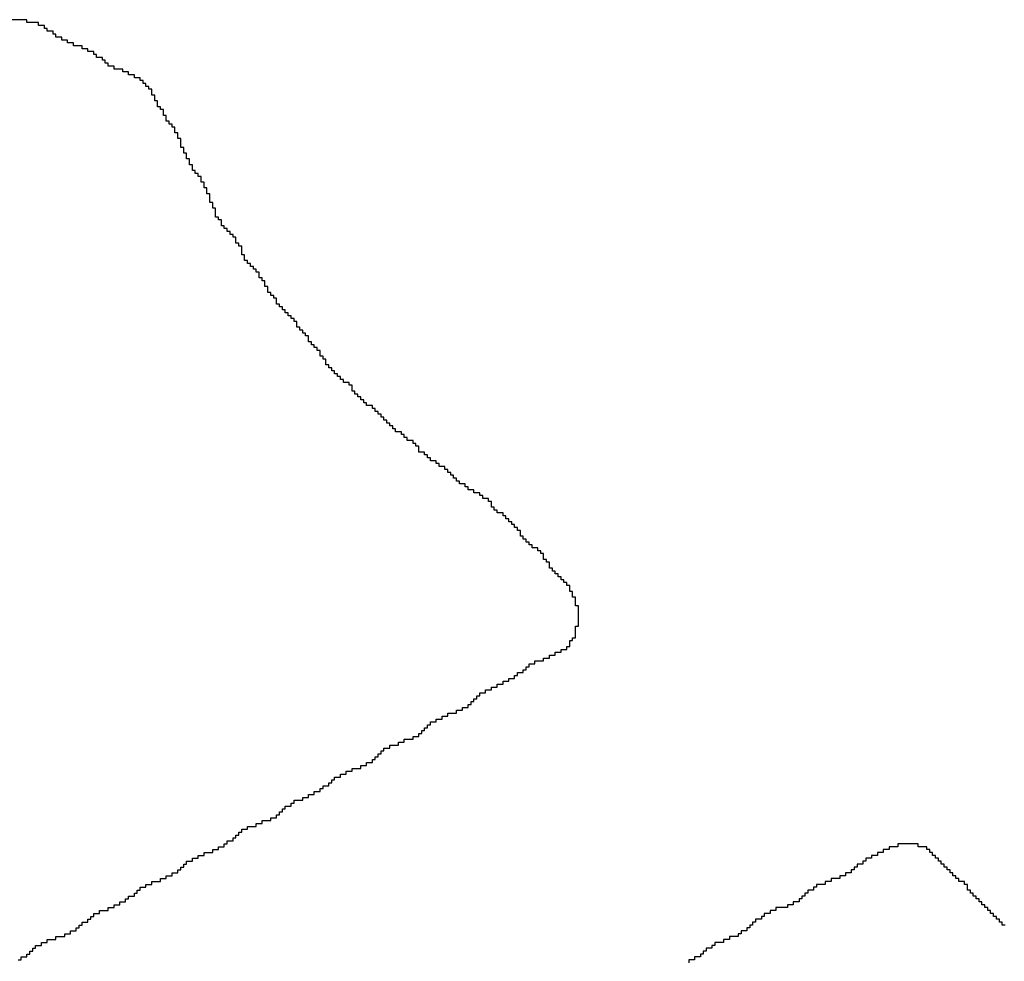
# Model space of a CAD drawing. Header units: millimetres. Extents: x 9.4 to 105.2, y 7.6 to 67.1.
# Tile 78 of 152: x 83.947 to 84.617, y 22.344 to 22.985. Entities that reach past the tile are written whole.
import ezdxf

# ---------------------------------------------------------------- set-up
doc = ezdxf.new("R2010")
doc.units = ezdxf.units.MM
doc.layers.add('BottomOverlay', color=54, linetype='Continuous')

msp = doc.modelspace()

# ---------------------------------------------------------------- linework, layer by layer
at = {"layer": 'BottomOverlay'}
for p, q in [((83.95155, 22.98537), (83.93969, 22.98537)), ((83.95155, 22.98339), (83.95155, 22.98537)), ((83.95946, 22.98339), (83.95155, 22.98339)), ((83.95946, 22.98141), (83.95946, 22.98339)), ((83.96341, 22.98141), (83.95946, 22.98141)), ((83.96341, 22.97944), (83.96341, 22.98141)), ((83.96539, 22.97944), (83.96341, 22.97944)), ((83.96539, 22.97746), (83.96539, 22.97944)), ((83.96934, 22.97746), (83.96539, 22.97746)), ((83.96934, 22.97549), (83.96934, 22.97746)), ((83.97132, 22.97549), (83.96934, 22.97549)), ((83.97132, 22.97351), (83.97132, 22.97549)), ((83.97527, 22.97351), (83.97132, 22.97351)), ((83.97527, 22.97153), (83.97527, 22.97351)), ((83.97922, 22.97153), (83.97527, 22.97153)), ((83.97922, 22.96956), (83.97922, 22.97153)), ((83.98317, 22.96956), (83.97922, 22.96956)), ((83.98317, 22.96758), (83.98317, 22.96956)), ((83.9891, 22.96758), (83.98317, 22.96758)), ((83.9891, 22.96561), (83.9891, 22.96758)), ((83.99306, 22.96561), (83.9891, 22.96561)), ((83.99306, 22.96363), (83.99306, 22.96561)), ((83.99701, 22.96363), (83.99306, 22.96363)), ((83.99701, 22.96165), (83.99701, 22.96363)), ((83.99898, 22.96165), (83.99701, 22.96165)), ((83.99898, 22.95967), (83.99898, 22.96165)), ((84.00294, 22.95967), (83.99898, 22.95967)), ((84.00294, 22.9577), (84.00294, 22.95967)), ((84.00491, 22.9577), (84.00294, 22.9577)), ((84.00491, 22.95572), (84.00491, 22.9577)), ((84.00689, 22.95572), (84.00491, 22.95572)), ((84.00689, 22.95375), (84.00689, 22.95572)), ((84.01084, 22.95375), (84.00689, 22.95375)), ((84.01084, 22.95177), (84.01084, 22.95375)), ((84.01677, 22.95177), (84.01084, 22.95177)), ((84.01677, 22.94979), (84.01677, 22.95177)), ((84.02072, 22.94979), (84.01677, 22.94979)), ((84.02072, 22.94782), (84.02072, 22.94979)), ((84.02468, 22.94782), (84.02072, 22.94782)), ((84.02468, 22.94584), (84.02468, 22.94782)), ((84.02863, 22.94584), (84.02468, 22.94584)), ((84.02863, 22.94387), (84.02863, 22.94584)), ((84.03061, 22.94387), (84.02863, 22.94387)), ((84.03061, 22.94189), (84.03061, 22.94387)), ((84.03258, 22.94189), (84.03061, 22.94189)), ((84.03258, 22.93991), (84.03258, 22.94189)), ((84.03456, 22.93991), (84.03258, 22.93991)), ((84.03456, 22.93794), (84.03456, 22.93991)), ((84.03654, 22.93794), (84.03456, 22.93794)), ((84.03654, 22.93596), (84.03654, 22.93794)), ((84.03654, 22.93398), (84.03654, 22.93596)), ((84.03851, 22.93398), (84.03654, 22.93398)), ((84.03851, 22.93201), (84.03851, 22.93398)), ((84.03851, 22.93003), (84.03851, 22.93201)), ((84.04049, 22.93003), (84.03851, 22.93003)), ((84.04049, 22.92805), (84.04049, 22.93003)), ((84.04049, 22.92608), (84.04049, 22.92805)), ((84.04246, 22.92608), (84.04049, 22.92608)), ((84.04246, 22.9241), (84.04246, 22.92608)), ((84.04444, 22.9241), (84.04246, 22.9241)), ((84.04444, 22.92213), (84.04444, 22.9241)), ((84.04444, 22.92015), (84.04444, 22.92213)), ((84.04642, 22.92015), (84.04444, 22.92015)), ((84.04642, 22.91817), (84.04642, 22.92015)), ((84.04642, 22.9162), (84.04642, 22.91817)), ((84.04839, 22.9162), (84.04642, 22.9162)), ((84.04839, 22.91422), (84.04839, 22.9162)), ((84.05037, 22.91422), (84.04839, 22.91422)), ((84.05037, 22.91225), (84.05037, 22.91422)), ((84.05235, 22.91225), (84.05037, 22.91225)), ((84.05235, 22.91027), (84.05235, 22.91225)), ((84.05235, 22.90829), (84.05235, 22.91027)), ((84.05432, 22.90829), (84.05235, 22.90829)), ((84.05432, 22.90631), (84.05432, 22.90829)), ((84.05432, 22.90434), (84.05432, 22.90631)), ((84.0563, 22.90434), (84.05432, 22.90434)), ((84.0563, 22.90236), (84.0563, 22.90434)), ((84.0563, 22.90039), (84.0563, 22.90236)), ((84.0563, 22.89841), (84.0563, 22.90039)), ((84.05827, 22.89841), (84.0563, 22.89841)), ((84.05827, 22.89643), (84.05827, 22.89841)), ((84.05827, 22.89446), (84.05827, 22.89643)), ((84.06025, 22.89446), (84.05827, 22.89446)), ((84.06025, 22.89248), (84.06025, 22.89446)), ((84.06025, 22.89051), (84.06025, 22.89248)), ((84.06223, 22.89051), (84.06025, 22.89051)), ((84.06223, 22.88853), (84.06223, 22.89051)), ((84.06223, 22.88655), (84.06223, 22.88853)), ((84.0642, 22.88655), (84.06223, 22.88655)), ((84.0642, 22.88457), (84.0642, 22.88655)), ((84.0642, 22.8826), (84.0642, 22.88457)), ((84.06618, 22.8826), (84.0642, 22.8826)), ((84.06618, 22.88062), (84.06618, 22.8826)), ((84.06816, 22.88062), (84.06618, 22.88062)), ((84.06816, 22.87865), (84.06816, 22.88062)), ((84.07013, 22.87865), (84.06816, 22.87865)), ((84.07013, 22.87667), (84.07013, 22.87865)), ((84.07013, 22.87469), (84.07013, 22.87667)), ((84.07211, 22.87469), (84.07013, 22.87469)), ((84.07211, 22.87272), (84.07211, 22.87469)), ((84.07211, 22.87074), (84.07211, 22.87272)), ((84.07408, 22.87074), (84.07211, 22.87074)), ((84.07408, 22.86877), (84.07408, 22.87074)), ((84.07408, 22.86679), (84.07408, 22.86877)), ((84.07606, 22.86679), (84.07408, 22.86679)), ((84.07606, 22.86481), (84.07606, 22.86679)), ((84.07606, 22.86284), (84.07606, 22.86481)), ((84.07606, 22.86086), (84.07606, 22.86284)), ((84.07804, 22.86086), (84.07606, 22.86086)), ((84.07804, 22.85888), (84.07804, 22.86086)), ((84.07804, 22.85691), (84.07804, 22.85888)), ((84.08001, 22.85691), (84.07804, 22.85691)), ((84.08001, 22.85493), (84.08001, 22.85691)), ((84.08001, 22.85295), (84.08001, 22.85493)), ((84.08001, 22.85098), (84.08001, 22.85295)), ((84.08199, 22.85098), (84.08001, 22.85098)), ((84.08199, 22.849), (84.08199, 22.85098)), ((84.08397, 22.849), (84.08199, 22.849)), ((84.08397, 22.84703), (84.08397, 22.849)), ((84.08397, 22.84505), (84.08397, 22.84703)), ((84.08594, 22.84505), (84.08397, 22.84505)), ((84.08594, 22.84307), (84.08594, 22.84505)), ((84.08792, 22.84307), (84.08594, 22.84307)), ((84.08792, 22.8411), (84.08792, 22.84307)), ((84.0899, 22.8411), (84.08792, 22.8411)), ((84.0899, 22.83912), (84.0899, 22.8411)), ((84.09187, 22.83912), (84.0899, 22.83912)), ((84.09187, 22.83715), (84.09187, 22.83912)), ((84.09385, 22.83715), (84.09187, 22.83715)), ((84.09385, 22.83517), (84.09385, 22.83715)), ((84.09385, 22.83319), (84.09385, 22.83517)), ((84.09582, 22.83319), (84.09385, 22.83319)), ((84.09582, 22.83121), (84.09582, 22.83319)), ((84.0978, 22.83121), (84.09582, 22.83121)), ((84.0978, 22.82924), (84.0978, 22.83121)), ((84.0978, 22.82726), (84.0978, 22.82924)), ((84.0978, 22.82529), (84.0978, 22.82726)), ((84.09978, 22.82529), (84.0978, 22.82529)), ((84.09978, 22.82331), (84.09978, 22.82529)), ((84.09978, 22.82133), (84.09978, 22.82331)), ((84.10175, 22.82133), (84.09978, 22.82133)), ((84.10175, 22.81936), (84.10175, 22.82133)), ((84.10373, 22.81936), (84.10175, 22.81936)), ((84.10373, 22.81738), (84.10373, 22.81936)), ((84.10571, 22.81738), (84.10373, 22.81738)), ((84.10571, 22.81541), (84.10571, 22.81738)), ((84.10768, 22.81541), (84.10571, 22.81541)), ((84.10768, 22.81343), (84.10768, 22.81541)), ((84.10966, 22.81343), (84.10768, 22.81343)), ((84.10966, 22.81145), (84.10966, 22.81343)), ((84.10966, 22.80947), (84.10966, 22.81145)), ((84.11164, 22.80947), (84.10966, 22.80947)), ((84.11164, 22.8075), (84.11164, 22.80947)), ((84.11361, 22.8075), (84.11164, 22.8075)), ((84.11361, 22.80552), (84.11361, 22.8075)), ((84.11361, 22.80355), (84.11361, 22.80552)), ((84.11559, 22.80355), (84.11361, 22.80355)), ((84.11559, 22.80157), (84.11559, 22.80355)), ((84.11559, 22.79959), (84.11559, 22.80157)), ((84.11756, 22.79959), (84.11559, 22.79959)), ((84.11756, 22.79762), (84.11756, 22.79959)), ((84.11954, 22.79762), (84.11756, 22.79762)), ((84.11954, 22.79564), (84.11954, 22.79762)), ((84.12152, 22.79564), (84.11954, 22.79564)), ((84.12152, 22.79367), (84.12152, 22.79564)), ((84.12152, 22.79169), (84.12152, 22.79367)), ((84.12349, 22.79169), (84.12152, 22.79169)), ((84.12349, 22.78971), (84.12349, 22.79169)), ((84.12547, 22.78971), (84.12349, 22.78971)), ((84.12547, 22.78774), (84.12547, 22.78971)), ((84.12745, 22.78774), (84.12547, 22.78774)), ((84.12745, 22.78576), (84.12745, 22.78774)), ((84.12942, 22.78576), (84.12745, 22.78576)), ((84.12942, 22.78378), (84.12942, 22.78576)), ((84.1314, 22.78378), (84.12942, 22.78378)), ((84.1314, 22.78181), (84.1314, 22.78378)), ((84.13338, 22.78181), (84.1314, 22.78181)), ((84.13338, 22.77983), (84.13338, 22.78181)), ((84.13535, 22.77983), (84.13338, 22.77983)), ((84.13535, 22.77785), (84.13535, 22.77983)), ((84.13535, 22.77588), (84.13535, 22.77785)), ((84.13733, 22.77588), (84.13535, 22.77588)), ((84.13733, 22.7739), (84.13733, 22.77588)), ((84.1393, 22.7739), (84.13733, 22.7739)), ((84.1393, 22.77193), (84.1393, 22.7739)), ((84.14128, 22.77193), (84.1393, 22.77193)), ((84.14128, 22.76995), (84.14128, 22.77193)), ((84.14326, 22.76995), (84.14128, 22.76995)), ((84.14326, 22.76797), (84.14326, 22.76995)), ((84.14326, 22.766), (84.14326, 22.76797)), ((84.14523, 22.766), (84.14326, 22.766)), ((84.14523, 22.76402), (84.14523, 22.766)), ((84.14721, 22.76402), (84.14523, 22.76402)), ((84.14721, 22.76204), (84.14721, 22.76402)), ((84.14918, 22.76204), (84.14721, 22.76204)), ((84.14918, 22.76007), (84.14918, 22.76204)), ((84.15116, 22.76007), (84.14918, 22.76007)), ((84.15116, 22.75809), (84.15116, 22.76007)), ((84.15116, 22.75611), (84.15116, 22.75809)), ((84.15314, 22.75611), (84.15116, 22.75611)), ((84.15314, 22.75414), (84.15314, 22.75611)), ((84.15511, 22.75414), (84.15314, 22.75414)), ((84.15511, 22.75216), (84.15511, 22.75414)), ((84.15511, 22.75019), (84.15511, 22.75216)), ((84.15709, 22.75019), (84.15511, 22.75019)), ((84.15709, 22.74821), (84.15709, 22.75019)), ((84.15907, 22.74821), (84.15709, 22.74821)), ((84.15907, 22.74623), (84.15907, 22.74821)), ((84.16104, 22.74623), (84.15907, 22.74623)), ((84.16104, 22.74426), (84.16104, 22.74623)), ((84.16302, 22.74426), (84.16104, 22.74426)), ((84.16302, 22.74228), (84.16302, 22.74426)), ((84.165, 22.74228), (84.16302, 22.74228)), ((84.165, 22.74031), (84.165, 22.74228)), ((84.16697, 22.74031), (84.165, 22.74031)), ((84.16697, 22.73833), (84.16697, 22.74031)), ((84.17092, 22.73833), (84.16697, 22.73833)), ((84.17092, 22.73635), (84.17092, 22.73833)), ((84.1729, 22.73635), (84.17092, 22.73635)), ((84.1729, 22.73437), (84.1729, 22.73635)), ((84.1729, 22.7324), (84.1729, 22.73437)), ((84.17488, 22.7324), (84.1729, 22.7324)), ((84.17488, 22.73042), (84.17488, 22.7324)), ((84.17685, 22.73042), (84.17488, 22.73042)), ((84.17685, 22.72845), (84.17685, 22.73042)), ((84.17883, 22.72845), (84.17685, 22.72845)), ((84.17883, 22.72647), (84.17883, 22.72845)), ((84.18081, 22.72647), (84.17883, 22.72647)), ((84.18081, 22.72449), (84.18081, 22.72647)), ((84.18278, 22.72449), (84.18081, 22.72449)), ((84.18278, 22.72252), (84.18278, 22.72449)), ((84.18674, 22.72252), (84.18278, 22.72252)), ((84.18674, 22.72054), (84.18674, 22.72252)), ((84.18871, 22.72054), (84.18674, 22.72054)), ((84.18871, 22.71857), (84.18871, 22.72054)), ((84.19069, 22.71857), (84.18871, 22.71857)), ((84.19069, 22.71659), (84.19069, 22.71857)), ((84.19266, 22.71659), (84.19069, 22.71659)), ((84.19266, 22.71461), (84.19266, 22.71659)), ((84.19464, 22.71461), (84.19266, 22.71461)), ((84.19464, 22.71264), (84.19464, 22.71461)), ((84.19662, 22.71264), (84.19464, 22.71264)), ((84.19662, 22.71066), (84.19662, 22.71264)), ((84.19859, 22.71066), (84.19662, 22.71066)), ((84.19859, 22.70868), (84.19859, 22.71066)), ((84.20057, 22.70868), (84.19859, 22.70868)), ((84.20057, 22.70671), (84.20057, 22.70868)), ((84.20255, 22.70671), (84.20057, 22.70671)), ((84.20255, 22.70473), (84.20255, 22.70671)), ((84.2065, 22.70473), (84.20255, 22.70473)), ((84.2065, 22.70275), (84.2065, 22.70473)), ((84.20848, 22.70275), (84.2065, 22.70275)), ((84.20848, 22.70078), (84.20848, 22.70275)), ((84.21045, 22.70078), (84.20848, 22.70078)), ((84.21045, 22.6988), (84.21045, 22.70078)), ((84.2144, 22.6988), (84.21045, 22.6988)), ((84.2144, 22.69683), (84.2144, 22.6988)), ((84.21638, 22.69683), (84.2144, 22.69683)), ((84.21638, 22.69485), (84.21638, 22.69683)), ((84.21836, 22.69485), (84.21638, 22.69485)), ((84.21836, 22.69287), (84.21836, 22.69485)), ((84.21836, 22.6909), (84.21836, 22.69287)), ((84.22231, 22.6909), (84.21836, 22.6909)), ((84.22231, 22.68892), (84.22231, 22.6909)), ((84.22428, 22.68892), (84.22231, 22.68892)), ((84.22428, 22.68694), (84.22428, 22.68892)), ((84.22626, 22.68694), (84.22428, 22.68694)), ((84.22626, 22.68497), (84.22626, 22.68694)), ((84.23022, 22.68497), (84.22626, 22.68497)), ((84.23022, 22.68299), (84.23022, 22.68497)), ((84.23219, 22.68299), (84.23022, 22.68299)), ((84.23219, 22.68101), (84.23219, 22.68299)), ((84.23614, 22.68101), (84.23219, 22.68101)), ((84.23614, 22.67904), (84.23614, 22.68101)), ((84.23812, 22.67904), (84.23614, 22.67904)), ((84.23812, 22.67706), (84.23812, 22.67904)), ((84.2401, 22.67706), (84.23812, 22.67706)), ((84.2401, 22.67509), (84.2401, 22.67706)), ((84.24207, 22.67509), (84.2401, 22.67509)), ((84.24207, 22.67311), (84.24207, 22.67509)), ((84.24405, 22.67311), (84.24207, 22.67311)), ((84.24405, 22.67113), (84.24405, 22.67311)), ((84.24602, 22.67113), (84.24405, 22.67113)), ((84.24602, 22.66916), (84.24602, 22.67113)), ((84.24998, 22.66916), (84.24602, 22.66916)), ((84.24998, 22.66718), (84.24998, 22.66916)), ((84.25195, 22.66718), (84.24998, 22.66718)), ((84.25195, 22.6652), (84.25195, 22.66718)), ((84.25591, 22.6652), (84.25195, 22.6652)), ((84.25591, 22.66323), (84.25591, 22.6652)), ((84.25986, 22.66323), (84.25591, 22.66323)), ((84.25986, 22.66125), (84.25986, 22.66323)), ((84.26184, 22.66125), (84.25986, 22.66125)), ((84.26184, 22.65927), (84.26184, 22.66125)), ((84.26579, 22.65927), (84.26184, 22.65927)), ((84.26579, 22.6573), (84.26579, 22.65927)), ((84.26776, 22.6573), (84.26579, 22.6573)), ((84.26776, 22.65532), (84.26776, 22.6573)), ((84.26776, 22.65335), (84.26776, 22.65532)), ((84.26974, 22.65335), (84.26776, 22.65335)), ((84.26974, 22.65137), (84.26974, 22.65335)), ((84.27172, 22.65137), (84.26974, 22.65137)), ((84.27172, 22.64939), (84.27172, 22.65137)), ((84.27567, 22.64939), (84.27172, 22.64939)), ((84.27567, 22.64742), (84.27567, 22.64939)), ((84.27765, 22.64742), (84.27567, 22.64742)), ((84.27765, 22.64544), (84.27765, 22.64742)), ((84.27962, 22.64544), (84.27765, 22.64544)), ((84.27962, 22.64346), (84.27962, 22.64544)), ((84.2816, 22.64346), (84.27962, 22.64346)), ((84.2816, 22.64149), (84.2816, 22.64346)), ((84.28358, 22.64149), (84.2816, 22.64149)), ((84.28358, 22.63951), (84.28358, 22.64149)), ((84.28555, 22.63951), (84.28358, 22.63951)), ((84.28555, 22.63754), (84.28555, 22.63951)), ((84.28753, 22.63754), (84.28555, 22.63754)), ((84.28753, 22.63556), (84.28753, 22.63754)), ((84.28753, 22.63358), (84.28753, 22.63556)), ((84.2895, 22.63358), (84.28753, 22.63358)), ((84.2895, 22.63161), (84.2895, 22.63358)), ((84.29148, 22.63161), (84.2895, 22.63161)), ((84.29148, 22.62963), (84.29148, 22.63161)), ((84.29346, 22.62963), (84.29148, 22.62963)), ((84.29346, 22.62765), (84.29346, 22.62963)), ((84.29543, 22.62765), (84.29346, 22.62765)), ((84.29543, 22.62568), (84.29543, 22.62765)), ((84.29938, 22.62568), (84.29543, 22.62568)), ((84.29938, 22.6237), (84.29938, 22.62568)), ((84.30136, 22.6237), (84.29938, 22.6237)), ((84.30136, 22.62173), (84.30136, 22.6237)), ((84.30334, 22.62173), (84.30136, 22.62173)), ((84.30334, 22.61975), (84.30334, 22.62173)), ((84.30334, 22.61777), (84.30334, 22.61975)), ((84.30532, 22.61777), (84.30334, 22.61777)), ((84.30532, 22.6158), (84.30532, 22.61777)), ((84.30729, 22.6158), (84.30532, 22.6158)), ((84.30729, 22.61382), (84.30729, 22.6158)), ((84.30729, 22.61184), (84.30729, 22.61382)), ((84.30927, 22.61184), (84.30729, 22.61184)), ((84.30927, 22.60987), (84.30927, 22.61184)), ((84.31124, 22.60987), (84.30927, 22.60987)), ((84.31124, 22.60789), (84.31124, 22.60987)), ((84.31322, 22.60789), (84.31124, 22.60789)), ((84.31322, 22.60591), (84.31322, 22.60789)), ((84.3152, 22.60591), (84.31322, 22.60591)), ((84.3152, 22.60394), (84.3152, 22.60591)), ((84.31717, 22.60394), (84.3152, 22.60394)), ((84.31717, 22.60196), (84.31717, 22.60394)), ((84.31915, 22.60196), (84.31717, 22.60196)), ((84.31915, 22.59999), (84.31915, 22.60196)), ((84.32112, 22.59999), (84.31915, 22.59999)), ((84.32112, 22.59801), (84.32112, 22.59999)), ((84.32112, 22.59603), (84.32112, 22.59801)), ((84.3231, 22.59603), (84.32112, 22.59603)), ((84.3231, 22.59406), (84.3231, 22.59603)), ((84.3231, 22.59208), (84.3231, 22.59406)), ((84.32508, 22.59208), (84.3231, 22.59208)), ((84.32508, 22.5901), (84.32508, 22.59208)), ((84.32508, 22.58813), (84.32508, 22.5901)), ((84.32508, 22.58615), (84.32508, 22.58813)), ((84.32705, 22.58615), (84.32508, 22.58615)), ((84.32705, 22.58417), (84.32705, 22.58615)), ((84.32705, 22.5822), (84.32705, 22.58417)), ((84.32705, 22.58022), (84.32705, 22.5822)), ((84.32705, 22.57825), (84.32705, 22.58022)), ((84.32705, 22.57627), (84.32705, 22.57825)), ((84.32508, 22.57034), (84.32508, 22.57232)), ((84.32508, 22.57232), (84.32705, 22.57232)), ((84.32705, 22.57429), (84.32705, 22.57627)), ((84.32705, 22.57232), (84.32705, 22.57429)), ((84.32508, 22.56836), (84.32508, 22.57034)), ((84.32508, 22.56639), (84.32508, 22.56836)), ((84.32508, 22.56441), (84.32508, 22.56639)), ((84.31915, 22.55651), (84.31915, 22.55848)), ((84.31915, 22.55848), (84.32112, 22.55848)), ((84.32112, 22.56046), (84.32112, 22.56244)), ((84.32112, 22.56244), (84.3231, 22.56244)), ((84.32112, 22.55848), (84.32112, 22.56046)), ((84.3231, 22.56244), (84.3231, 22.56441)), ((84.3231, 22.56441), (84.32508, 22.56441)), ((84.30729, 22.55058), (84.30729, 22.55255)), ((84.30729, 22.55255), (84.31124, 22.55255)), ((84.31124, 22.55255), (84.31124, 22.55453)), ((84.31124, 22.55453), (84.3152, 22.55453)), ((84.3152, 22.55453), (84.3152, 22.55651)), ((84.3152, 22.55651), (84.31915, 22.55651)), ((84.29148, 22.54267), (84.29148, 22.54465)), ((84.29148, 22.54465), (84.29346, 22.54465)), ((84.29346, 22.54465), (84.29346, 22.54662)), ((84.29346, 22.54662), (84.29741, 22.54662)), ((84.29741, 22.54662), (84.29741, 22.5486)), ((84.29741, 22.5486), (84.30334, 22.5486)), ((84.30334, 22.5486), (84.30334, 22.55058)), ((84.30334, 22.55058), (84.30729, 22.55058)), ((84.28358, 22.53674), (84.28358, 22.53872)), ((84.28358, 22.53872), (84.28555, 22.53872)), ((84.28555, 22.53872), (84.28555, 22.5407)), ((84.28555, 22.5407), (84.2895, 22.5407)), ((84.2895, 22.5407), (84.2895, 22.54267)), ((84.2895, 22.54267), (84.29148, 22.54267)), ((84.27172, 22.53081), (84.27172, 22.53279)), ((84.27172, 22.53279), (84.27567, 22.53279)), ((84.27567, 22.53279), (84.27567, 22.53477)), ((84.27567, 22.53477), (84.27962, 22.53477)), ((84.27962, 22.53477), (84.27962, 22.53674)), ((84.27962, 22.53674), (84.28358, 22.53674)), ((84.25788, 22.52291), (84.25788, 22.52489)), ((84.25788, 22.52489), (84.25986, 22.52489)), ((84.25986, 22.52489), (84.25986, 22.52686)), ((84.25986, 22.52686), (84.26381, 22.52686)), ((84.26381, 22.52686), (84.26381, 22.52884)), ((84.26381, 22.52884), (84.26776, 22.52884)), ((84.26776, 22.52884), (84.26776, 22.53081)), ((84.26776, 22.53081), (84.27172, 22.53081)), ((84.25195, 22.51698), (84.25195, 22.51896)), ((84.25195, 22.51896), (84.25393, 22.51896)), ((84.25393, 22.51896), (84.25393, 22.52093)), ((84.25393, 22.52093), (84.25591, 22.52093)), ((84.25591, 22.52093), (84.25591, 22.52291)), ((84.25591, 22.52291), (84.25788, 22.52291)), ((84.23417, 22.50908), (84.23417, 22.51105)), ((84.23417, 22.51105), (84.23812, 22.51105)), ((84.23812, 22.51105), (84.23812, 22.51303)), ((84.23812, 22.51303), (84.24405, 22.51303)), ((84.24405, 22.51303), (84.24405, 22.515)), ((84.24405, 22.515), (84.248, 22.515)), ((84.248, 22.515), (84.248, 22.51698)), ((84.248, 22.51698), (84.25195, 22.51698)), ((84.22428, 22.50315), (84.22428, 22.50512)), ((84.22428, 22.50512), (84.22626, 22.50512)), ((84.22626, 22.50512), (84.22626, 22.5071)), ((84.22626, 22.5071), (84.23022, 22.5071)), ((84.23022, 22.5071), (84.23022, 22.50908)), ((84.23022, 22.50908), (84.23417, 22.50908)), ((84.21836, 22.49722), (84.21836, 22.49919)), ((84.21836, 22.49919), (84.22033, 22.49919)), ((84.22033, 22.49919), (84.22033, 22.50117)), ((84.22033, 22.50117), (84.22231, 22.50117)), ((84.22231, 22.50117), (84.22231, 22.50315)), ((84.22231, 22.50315), (84.22428, 22.50315)), ((84.19859, 22.48931), (84.19859, 22.49129)), ((84.19859, 22.49129), (84.20452, 22.49129)), ((84.20452, 22.49129), (84.20452, 22.49326)), ((84.20452, 22.49326), (84.20848, 22.49326)), ((84.20848, 22.49326), (84.20848, 22.49524)), ((84.20848, 22.49524), (84.2144, 22.49524)), ((84.2144, 22.49524), (84.2144, 22.49722)), ((84.2144, 22.49722), (84.21836, 22.49722)), ((84.19069, 22.48338), (84.19069, 22.48536)), ((84.19069, 22.48536), (84.19266, 22.48536)), ((84.19266, 22.48536), (84.19266, 22.48734)), ((84.19266, 22.48734), (84.19464, 22.48734)), ((84.19464, 22.48734), (84.19464, 22.48931)), ((84.19464, 22.48931), (84.19859, 22.48931)), ((84.18278, 22.47745), (84.18278, 22.47943)), ((84.18278, 22.47943), (84.18674, 22.47943)), ((84.18674, 22.47943), (84.18674, 22.48141)), ((84.18674, 22.48141), (84.18871, 22.48141)), ((84.18871, 22.48141), (84.18871, 22.48338)), ((84.18871, 22.48338), (84.19069, 22.48338)), ((84.165, 22.46955), (84.165, 22.47152)), ((84.165, 22.47152), (84.16895, 22.47152)), ((84.16895, 22.47152), (84.16895, 22.4735)), ((84.16895, 22.4735), (84.1729, 22.4735)), ((84.1729, 22.4735), (84.1729, 22.47548)), ((84.1729, 22.47548), (84.17883, 22.47548)), ((84.17883, 22.47548), (84.17883, 22.47745)), ((84.17883, 22.47745), (84.18278, 22.47745)), ((84.15709, 22.46362), (84.15709, 22.4656)), ((84.15709, 22.4656), (84.15907, 22.4656)), ((84.15907, 22.4656), (84.15907, 22.46757)), ((84.15907, 22.46757), (84.16104, 22.46757)), ((84.16104, 22.46757), (84.16104, 22.46955)), ((84.16104, 22.46955), (84.165, 22.46955)), ((84.14326, 22.45571), (84.14326, 22.45769)), ((84.14326, 22.45769), (84.14721, 22.45769)), ((84.14721, 22.45769), (84.14721, 22.45967)), ((84.14721, 22.45967), (84.15116, 22.45967)), ((84.15116, 22.45967), (84.15116, 22.46164)), ((84.15116, 22.46164), (84.15314, 22.46164)), ((84.15314, 22.46164), (84.15314, 22.46362)), ((84.15314, 22.46362), (84.15709, 22.46362)), ((84.1314, 22.44978), (84.1314, 22.45176)), ((84.1314, 22.45176), (84.13338, 22.45176)), ((84.13338, 22.45176), (84.13338, 22.45374)), ((84.13338, 22.45374), (84.1393, 22.45374)), ((84.1393, 22.45374), (84.1393, 22.45571)), ((84.1393, 22.45571), (84.14326, 22.45571)), ((84.12349, 22.44386), (84.12349, 22.44583)), ((84.12349, 22.44583), (84.12547, 22.44583)), ((84.12547, 22.44583), (84.12547, 22.44781)), ((84.12547, 22.44781), (84.12745, 22.44781)), ((84.12745, 22.44781), (84.12745, 22.44978)), ((84.12745, 22.44978), (84.1314, 22.44978)), ((84.10768, 22.43595), (84.10768, 22.43793)), ((84.10768, 22.43793), (84.11164, 22.43793)), ((84.11164, 22.43793), (84.11164, 22.4399)), ((84.11164, 22.4399), (84.11756, 22.4399)), ((84.11756, 22.4399), (84.11756, 22.44188)), ((84.11756, 22.44188), (84.12152, 22.44188)), ((84.12152, 22.44188), (84.12152, 22.44386)), ((84.12152, 22.44386), (84.12349, 22.44386)), ((84.09582, 22.43002), (84.09582, 22.432)), ((84.09582, 22.432), (84.0978, 22.432)), ((84.0978, 22.432), (84.0978, 22.43398)), ((84.0978, 22.43398), (84.10175, 22.43398)), ((84.10175, 22.43398), (84.10175, 22.43595)), ((84.10175, 22.43595), (84.10768, 22.43595)), ((84.08594, 22.42212), (84.08594, 22.42409)), ((84.08594, 22.42409), (84.08792, 22.42409)), ((84.08792, 22.42409), (84.08792, 22.42607)), ((84.08792, 22.42607), (84.09187, 22.42607)), ((84.09187, 22.42607), (84.09187, 22.42805)), ((84.09187, 22.42805), (84.09385, 22.42805)), ((84.09385, 22.42805), (84.09385, 22.43002)), ((84.09385, 22.43002), (84.09582, 22.43002)), ((84.55828, 22.42409), (84.54445, 22.42409)), ((84.54445, 22.42409), (84.54445, 22.42212)), ((84.55828, 22.42212), (84.55828, 22.42409)), ((84.07211, 22.41619), (84.07211, 22.41816)), ((84.07211, 22.41816), (84.07804, 22.41816)), ((84.07804, 22.41816), (84.07804, 22.42014)), ((84.07804, 22.42014), (84.08199, 22.42014)), ((84.08199, 22.42014), (84.08199, 22.42212)), ((84.08199, 22.42212), (84.08594, 22.42212)), ((84.53457, 22.41816), (84.53062, 22.41816)), ((84.53062, 22.41816), (84.53062, 22.41619)), ((84.53852, 22.42014), (84.53457, 22.42014)), ((84.53457, 22.42014), (84.53457, 22.41816)), ((84.54445, 22.42212), (84.53852, 22.42212)), ((84.53852, 22.42212), (84.53852, 22.42014)), ((84.56421, 22.42212), (84.55828, 22.42212)), ((84.56421, 22.42014), (84.56421, 22.42212)), ((84.56619, 22.42014), (84.56421, 22.42014)), ((84.56619, 22.41816), (84.56619, 22.42014)), ((84.56816, 22.41816), (84.56619, 22.41816)), ((84.56816, 22.41619), (84.56816, 22.41816)), ((84.06025, 22.41026), (84.06025, 22.41224)), ((84.06025, 22.41224), (84.0642, 22.41224)), ((84.0642, 22.41224), (84.0642, 22.41421)), ((84.0642, 22.41421), (84.06816, 22.41421)), ((84.06816, 22.41421), (84.06816, 22.41619)), ((84.06816, 22.41619), (84.07211, 22.41619)), ((84.52271, 22.41224), (84.52073, 22.41224)), ((84.52073, 22.41224), (84.52073, 22.41026)), ((84.52666, 22.41421), (84.52271, 22.41421)), ((84.52271, 22.41421), (84.52271, 22.41224)), ((84.53062, 22.41619), (84.52666, 22.41619)), ((84.52666, 22.41619), (84.52666, 22.41421)), ((84.57014, 22.41619), (84.56816, 22.41619)), ((84.57014, 22.41421), (84.57014, 22.41619)), ((84.57212, 22.41421), (84.57014, 22.41421)), ((84.57212, 22.41224), (84.57212, 22.41421)), ((84.57409, 22.41224), (84.57212, 22.41224)), ((84.57409, 22.41026), (84.57409, 22.41224)), ((84.05037, 22.40235), (84.05037, 22.40433)), ((84.05037, 22.40433), (84.05432, 22.40433)), ((84.05432, 22.40433), (84.05432, 22.40631)), ((84.05432, 22.40631), (84.0563, 22.40631)), ((84.0563, 22.40631), (84.0563, 22.40828)), ((84.0563, 22.40828), (84.05827, 22.40828)), ((84.05827, 22.40828), (84.05827, 22.41026)), ((84.05827, 22.41026), (84.06025, 22.41026)), ((84.51283, 22.40433), (84.50888, 22.40433)), ((84.50888, 22.40433), (84.50888, 22.40235)), ((84.5148, 22.40631), (84.51283, 22.40631)), ((84.51283, 22.40631), (84.51283, 22.40433)), ((84.51678, 22.40828), (84.5148, 22.40828)), ((84.5148, 22.40828), (84.5148, 22.40631)), ((84.52073, 22.41026), (84.51678, 22.41026)), ((84.51678, 22.41026), (84.51678, 22.40828)), ((84.57607, 22.41026), (84.57409, 22.41026)), ((84.57607, 22.40828), (84.57607, 22.41026)), ((84.57805, 22.40828), (84.57607, 22.40828)), ((84.57805, 22.40631), (84.57805, 22.40828)), ((84.58002, 22.40631), (84.57805, 22.40631)), ((84.58002, 22.40433), (84.58002, 22.40631)), ((84.582, 22.40433), (84.58002, 22.40433)), ((84.582, 22.40235), (84.582, 22.40433)), ((84.03654, 22.39642), (84.03654, 22.3984)), ((84.03654, 22.3984), (84.04246, 22.3984)), ((84.04246, 22.3984), (84.04246, 22.40038)), ((84.04246, 22.40038), (84.04642, 22.40038)), ((84.04642, 22.40038), (84.04642, 22.40235)), ((84.04642, 22.40235), (84.05037, 22.40235)), ((84.49899, 22.3984), (84.49504, 22.3984)), ((84.49504, 22.3984), (84.49504, 22.39642)), ((84.50492, 22.40038), (84.49899, 22.40038)), ((84.49899, 22.40038), (84.49899, 22.3984)), ((84.50888, 22.40235), (84.50492, 22.40235)), ((84.50492, 22.40235), (84.50492, 22.40038)), ((84.58398, 22.40235), (84.582, 22.40235)), ((84.58398, 22.40038), (84.58398, 22.40235)), ((84.58595, 22.40038), (84.58398, 22.40038)), ((84.58595, 22.3984), (84.58595, 22.40038)), ((84.5899, 22.3984), (84.58595, 22.3984)), ((84.5899, 22.39642), (84.5899, 22.3984)), ((84.02468, 22.38852), (84.02468, 22.3905)), ((84.02468, 22.3905), (84.02665, 22.3905)), ((84.02665, 22.3905), (84.02665, 22.39247)), ((84.02665, 22.39247), (84.02863, 22.39247)), ((84.02863, 22.39247), (84.02863, 22.39445)), ((84.02863, 22.39445), (84.03258, 22.39445)), ((84.03258, 22.39445), (84.03258, 22.39642)), ((84.03258, 22.39642), (84.03654, 22.39642)), ((84.48318, 22.3905), (84.48121, 22.3905)), ((84.48121, 22.3905), (84.48121, 22.38852)), ((84.48714, 22.39247), (84.48318, 22.39247)), ((84.48318, 22.39247), (84.48318, 22.3905)), ((84.48911, 22.39445), (84.48714, 22.39445)), ((84.48714, 22.39445), (84.48714, 22.39247)), ((84.49504, 22.39642), (84.48911, 22.39642)), ((84.48911, 22.39642), (84.48911, 22.39445)), ((84.59188, 22.39642), (84.5899, 22.39642)), ((84.59188, 22.39445), (84.59188, 22.39642)), ((84.59188, 22.39247), (84.59188, 22.39445)), ((84.59386, 22.39247), (84.59188, 22.39247)), ((84.59386, 22.3905), (84.59386, 22.39247)), ((84.59583, 22.3905), (84.59386, 22.3905)), ((84.59583, 22.38852), (84.59583, 22.3905)), ((84.0148, 22.38259), (84.0148, 22.38457)), ((84.0148, 22.38457), (84.01875, 22.38457)), ((84.01875, 22.38457), (84.01875, 22.38654)), ((84.01875, 22.38654), (84.02072, 22.38654)), ((84.02072, 22.38654), (84.02072, 22.38852)), ((84.02072, 22.38852), (84.02468, 22.38852)), ((84.47725, 22.38457), (84.4733, 22.38457)), ((84.4733, 22.38457), (84.4733, 22.38259)), ((84.47923, 22.38654), (84.47725, 22.38654)), ((84.47725, 22.38654), (84.47725, 22.38457)), ((84.48121, 22.38852), (84.47923, 22.38852)), ((84.47923, 22.38852), (84.47923, 22.38654)), ((84.59781, 22.38852), (84.59583, 22.38852)), ((84.59781, 22.38654), (84.59781, 22.38852)), ((84.59979, 22.38654), (84.59781, 22.38654)), ((84.59979, 22.38457), (84.59979, 22.38654)), ((84.60176, 22.38457), (84.59979, 22.38457)), ((84.60176, 22.38259), (84.60176, 22.38457)), ((84.00096, 22.37666), (84.00096, 22.37864)), ((84.00096, 22.37864), (84.00689, 22.37864)), ((84.00689, 22.37864), (84.00689, 22.38061)), ((84.00689, 22.38061), (84.01084, 22.38061)), ((84.01084, 22.38061), (84.01084, 22.38259)), ((84.01084, 22.38259), (84.0148, 22.38259)), ((84.46144, 22.37864), (84.45749, 22.37864)), ((84.45749, 22.37864), (84.45749, 22.37666)), ((84.46935, 22.38061), (84.46144, 22.38061)), ((84.46144, 22.38061), (84.46144, 22.37864)), ((84.4733, 22.38259), (84.46935, 22.38259)), ((84.46935, 22.38259), (84.46935, 22.38061)), ((84.60374, 22.38259), (84.60176, 22.38259)), ((84.60374, 22.38061), (84.60374, 22.38259)), ((84.60572, 22.38061), (84.60374, 22.38061)), ((84.60572, 22.37864), (84.60572, 22.38061)), ((84.60769, 22.37864), (84.60572, 22.37864)), ((84.60769, 22.37666), (84.60769, 22.37864)), ((83.9891, 22.36876), (83.9891, 22.37073)), ((83.9891, 22.37073), (83.99306, 22.37073)), ((83.99306, 22.37073), (83.99306, 22.37271)), ((83.99306, 22.37271), (83.99503, 22.37271)), ((83.99503, 22.37271), (83.99503, 22.37468)), ((83.99503, 22.37468), (83.99701, 22.37468)), ((83.99701, 22.37468), (83.99701, 22.37666)), ((83.99701, 22.37666), (84.00096, 22.37666)), ((84.44761, 22.37073), (84.44563, 22.37073)), ((84.44563, 22.37073), (84.44563, 22.36876)), ((84.45156, 22.37271), (84.44761, 22.37271)), ((84.44761, 22.37271), (84.44761, 22.37073)), ((84.45354, 22.37468), (84.45156, 22.37468)), ((84.45156, 22.37468), (84.45156, 22.37271)), ((84.45749, 22.37666), (84.45354, 22.37666)), ((84.45354, 22.37666), (84.45354, 22.37468)), ((84.60967, 22.37666), (84.60769, 22.37666)), ((84.60967, 22.37468), (84.60967, 22.37666)), ((84.61164, 22.37468), (84.60967, 22.37468)), ((84.61164, 22.37271), (84.61164, 22.37468)), ((84.61362, 22.37271), (84.61164, 22.37271)), ((84.61362, 22.37073), (84.61362, 22.37271)), ((84.6156, 22.37073), (84.61362, 22.37073)), ((84.6156, 22.36876), (84.6156, 22.37073)), ((83.9812, 22.36283), (83.9812, 22.3648)), ((83.9812, 22.3648), (83.98515, 22.3648)), ((83.98515, 22.3648), (83.98515, 22.36678)), ((83.98515, 22.36678), (83.98713, 22.36678)), ((83.98713, 22.36678), (83.98713, 22.36876)), ((83.98713, 22.36876), (83.9891, 22.36876)), ((84.44168, 22.3648), (84.43773, 22.3648)), ((84.43773, 22.3648), (84.43773, 22.36283)), ((84.44366, 22.36678), (84.44168, 22.36678)), ((84.44168, 22.36678), (84.44168, 22.3648)), ((84.44563, 22.36876), (84.44366, 22.36876)), ((84.44366, 22.36876), (84.44366, 22.36678)), ((84.61757, 22.36876), (84.6156, 22.36876)), ((83.96143, 22.35492), (83.96143, 22.3569)), ((83.96143, 22.3569), (83.96539, 22.3569)), ((83.96539, 22.3569), (83.96539, 22.35888)), ((83.96539, 22.35888), (83.97132, 22.35888)), ((83.97132, 22.35888), (83.97132, 22.36085)), ((83.97132, 22.36085), (83.97725, 22.36085)), ((83.97725, 22.36085), (83.97725, 22.36283)), ((83.97725, 22.36283), (83.9812, 22.36283)), ((84.42587, 22.3569), (84.41994, 22.3569)), ((84.41994, 22.3569), (84.41994, 22.35492)), ((84.42982, 22.35888), (84.42587, 22.35888)), ((84.42587, 22.35888), (84.42587, 22.3569)), ((84.43575, 22.36085), (84.42982, 22.36085)), ((84.42982, 22.36085), (84.42982, 22.35888)), ((84.43773, 22.36283), (84.43575, 22.36283)), ((84.43575, 22.36283), (84.43575, 22.36085)), ((83.95353, 22.34899), (83.95353, 22.35097)), ((83.95353, 22.35097), (83.95551, 22.35097)), ((83.95551, 22.35097), (83.95551, 22.35294)), ((83.95551, 22.35294), (83.95748, 22.35294)), ((83.95748, 22.35294), (83.95748, 22.35492)), ((83.95748, 22.35492), (83.96143, 22.35492)), ((84.41401, 22.35097), (84.41204, 22.35097)), ((84.41204, 22.35097), (84.41204, 22.34899)), ((84.41796, 22.35294), (84.41401, 22.35294)), ((84.41401, 22.35294), (84.41401, 22.35097)), ((84.41994, 22.35492), (84.41796, 22.35492)), ((84.41796, 22.35492), (84.41796, 22.35294)), ((83.94562, 22.34504), (83.9476, 22.34504)), ((83.9476, 22.34504), (83.9476, 22.34702)), ((83.9476, 22.34702), (83.95155, 22.34702)), ((83.95155, 22.34702), (83.95155, 22.34899)), ((83.95155, 22.34899), (83.95353, 22.34899)), ((84.40611, 22.34504), (84.40215, 22.34504)), ((84.40215, 22.34504), (84.40215, 22.34306)), ((84.41006, 22.34702), (84.40611, 22.34702)), ((84.40611, 22.34702), (84.40611, 22.34504)), ((84.41204, 22.34899), (84.41006, 22.34899)), ((84.41006, 22.34899), (84.41006, 22.34702))]:
    msp.add_line(p, q, dxfattribs=at)

doc.saveas('drawing.dxf')
